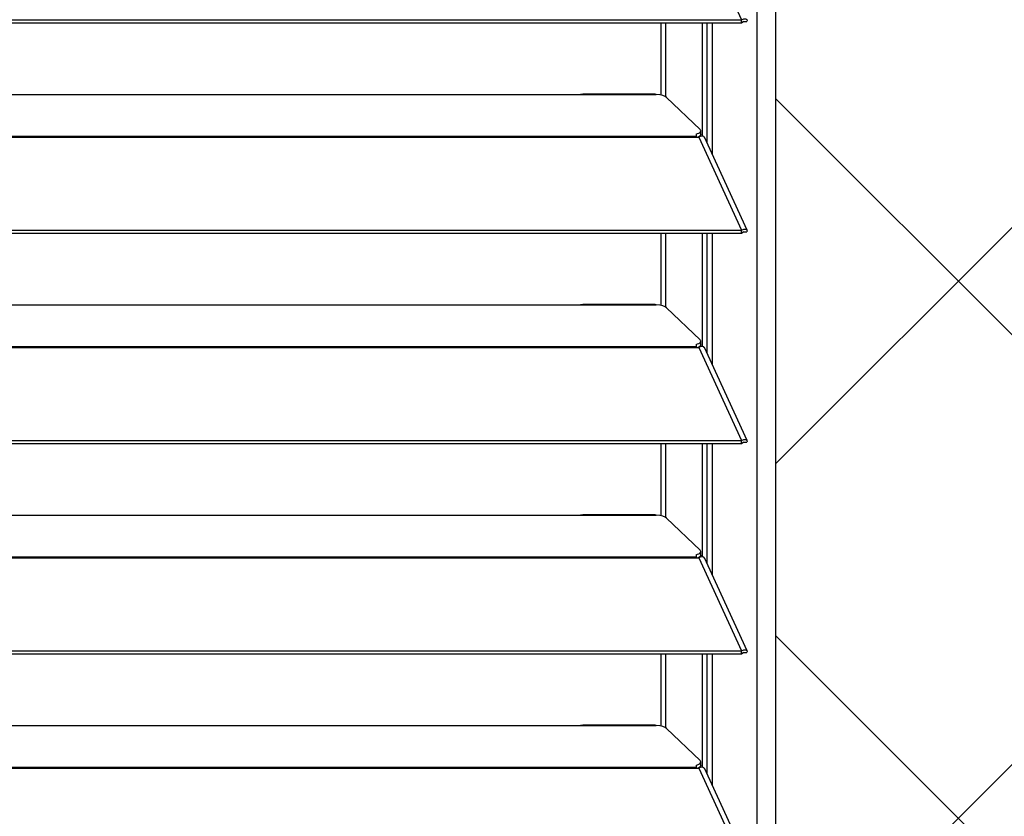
# Model space of a CAD drawing. Header units: millimetres. Extents: x 0 to 39025, y -31299 to 8400.
# Tile 43 of 256: x 7596 to 7801, y -24332 to -24166. Entities that reach past the tile are written whole.
import ezdxf

# ---------------------------------------------------------------- set-up
doc = ezdxf.new("R2010")
doc.units = ezdxf.units.MM
doc.layers.add('ODMIKI funkcionalni', color=253, linetype='Continuous')
doc.layers.add('ODMIKI varnostni', color=252, linetype='Continuous')

# ---------------------------------------------------------------- blocks, each defined once
blk = doc.blocks.new('*U53')
at = {"lineweight": 25}
for points in [[(1146.1, 17.59), (1146.1, 17.59), (1146.1, 1243.26), (1146.1, 1243.26)], [(1150, 17.59), (1150, 17.59), (1150, 1242.58), (1150, 1242.58)], [(1133.88, 1140.17), (1133.88, 1140.17), (1142.8, 1120.75), (1142.8, 1120.75)], [(7.21, 1120.74), (7.21, 1120.74), (1142.79, 1120.74), (1142.79, 1120.74)], [(7.21, 1120.09), (7.21, 1120.09), (1142.79, 1120.09), (1142.79, 1120.09)], [(1126.04, 1104.97), (1126.04, 1104.97), (1126.04, 1120.09), (1126.04, 1120.09)], [(1126.99, 1104.62), (1126.99, 1104.62), (1126.99, 1120.09), (1126.99, 1120.09)], [(1134.66, 1096.4), (1134.66, 1096.4), (1134.66, 1120.09), (1134.66, 1120.09)], [(1135.61, 1094.97), (1135.61, 1094.97), (1135.61, 1120.09), (1135.61, 1120.09)], [(1136.71, 1092.58), (1136.71, 1092.58), (1136.71, 1120.09), (1136.71, 1120.09)], [(1142.8, 1120.75), (1142.8, 1120.75), (1142.79, 1120.74), (1142.79, 1120.74)], [(1142.79, 1120.09), (1142.79, 1120.09), (1142.79, 1120.74), (1142.79, 1120.74)], [(1142.8, 1120.09), (1142.8, 1120.09), (1142.79, 1120.09), (1142.79, 1120.09)], [(1142.8, 1120.09), (1142.8, 1120.09), (1142.8, 1120.75), (1142.8, 1120.75)], [(1143.19, 1120.4), (1143.19, 1120.4), (1143.13, 1120.38), (1143.13, 1120.38)], [(1143.13, 1120.38), (1143.13, 1120.38), (1143.89, 1120.37), (1143.89, 1120.37)], [(840, 1105.13), (840, 1105.13), (1108, 1105.13), (1108, 1105.13)], [(1108, 1105.13), (1108, 1105.13), (1125, 1105.13), (1125, 1105.13)], [(1124.76, 1105.2), (1124.76, 1105.2), (1109.66, 1105.2), (1109.66, 1105.2)], [(1127.16, 1104.51), (1127.16, 1104.51), (1134.15, 1097.82), (1134.15, 1097.82)], [(1134.3, 1096.77), (1134.3, 1096.77), (1134.3, 1097.54), (1134.3, 1097.54)], [(16.21, 1096.42), (16.21, 1096.42), (1133.33, 1096.42), (1133.33, 1096.42)], [(16.21, 1096.2), (16.21, 1096.2), (1133.33, 1096.2), (1133.33, 1096.2)], [(1133.33, 1096.85), (1133.33, 1096.85), (1133.33, 1096.42), (1133.33, 1096.42)], [(1133.33, 1096.2), (1133.33, 1096.2), (1133.88, 1096.2), (1133.88, 1096.2)], [(1133.81, 1096.2), (1133.81, 1096.2), (1133.77, 1096.24), (1133.77, 1096.24)], [(1133.88, 1096.2), (1133.88, 1096.2), (1142.8, 1076.77), (1142.8, 1076.77)], [(1133.88, 1096.2), (1133.88, 1096.2), (1133.88, 1096.2), (1133.88, 1096.2)], [(1133.88, 1096.2), (1133.88, 1096.2), (1133.88, 1096.2), (1133.88, 1096.2)], [(1134.39, 1096.37), (1134.39, 1096.37), (1134.21, 1096.54), (1134.21, 1096.54)], [(1143.96, 1076.79), (1143.96, 1076.79), (1135.06, 1096.18), (1135.06, 1096.18)], [(7.21, 1076.77), (7.21, 1076.77), (1142.79, 1076.77), (1142.79, 1076.77)], [(1142.8, 1076.77), (1142.8, 1076.77), (1142.79, 1076.77), (1142.79, 1076.77)], [(1142.79, 1076.11), (1142.79, 1076.11), (1142.79, 1076.77), (1142.79, 1076.77)], [(1142.8, 1076.11), (1142.8, 1076.11), (1142.8, 1076.77), (1142.8, 1076.77)], [(7.21, 1076.11), (7.21, 1076.11), (1142.79, 1076.11), (1142.79, 1076.11)], [(1126.04, 1061), (1126.04, 1061), (1126.04, 1076.11), (1126.04, 1076.11)], [(1126.99, 1060.65), (1126.99, 1060.65), (1126.99, 1076.11), (1126.99, 1076.11)], [(1134.66, 1052.42), (1134.66, 1052.42), (1134.66, 1076.11), (1134.66, 1076.11)], [(1135.61, 1051), (1135.61, 1051), (1135.61, 1076.11), (1135.61, 1076.11)], [(1136.71, 1048.61), (1136.71, 1048.61), (1136.71, 1076.11), (1136.71, 1076.11)], [(1142.8, 1076.11), (1142.8, 1076.11), (1142.79, 1076.11), (1142.79, 1076.11)], [(1143.19, 1076.43), (1143.19, 1076.43), (1143.13, 1076.4), (1143.13, 1076.4)], [(1143.13, 1076.4), (1143.13, 1076.4), (1143.89, 1076.4), (1143.89, 1076.4)], [(840, 1061.15), (840, 1061.15), (1108, 1061.15), (1108, 1061.15)], [(1108, 1061.15), (1108, 1061.15), (1125, 1061.15), (1125, 1061.15)], [(1124.76, 1061.24), (1124.76, 1061.24), (1109.66, 1061.24), (1109.66, 1061.24)], [(1127.16, 1060.53), (1127.16, 1060.53), (1134.15, 1053.85), (1134.15, 1053.85)], [(16.21, 1052.44), (16.21, 1052.44), (1133.33, 1052.44), (1133.33, 1052.44)], [(16.21, 1052.22), (16.21, 1052.22), (1133.33, 1052.22), (1133.33, 1052.22)], [(1133.33, 1052.87), (1133.33, 1052.87), (1133.33, 1052.44), (1133.33, 1052.44)], [(1133.33, 1052.22), (1133.33, 1052.22), (1133.88, 1052.22), (1133.88, 1052.22)], [(1133.81, 1052.22), (1133.81, 1052.22), (1133.77, 1052.26), (1133.77, 1052.26)], [(1133.88, 1052.23), (1133.88, 1052.23), (1133.88, 1052.22), (1133.88, 1052.22)], [(1133.88, 1052.22), (1133.88, 1052.22), (1133.88, 1052.23), (1133.88, 1052.23)], [(1133.88, 1052.22), (1133.88, 1052.22), (1142.8, 1032.8), (1142.8, 1032.8)], [(1134.39, 1052.39), (1134.39, 1052.39), (1134.21, 1052.57), (1134.21, 1052.57)], [(1134.3, 1052.8), (1134.3, 1052.8), (1134.3, 1053.56), (1134.3, 1053.56)], [(1143.96, 1032.82), (1143.96, 1032.82), (1135.06, 1052.21), (1135.06, 1052.21)], [(7.21, 1032.8), (7.21, 1032.8), (1142.79, 1032.8), (1142.79, 1032.8)], [(7.21, 1032.14), (7.21, 1032.14), (1142.79, 1032.14), (1142.79, 1032.14)], [(1126.04, 1017.03), (1126.04, 1017.03), (1126.04, 1032.14), (1126.04, 1032.14)], [(1126.99, 1016.67), (1126.99, 1016.67), (1126.99, 1032.14), (1126.99, 1032.14)], [(1134.66, 1008.45), (1134.66, 1008.45), (1134.66, 1032.14), (1134.66, 1032.14)], [(1135.61, 1007.02), (1135.61, 1007.02), (1135.61, 1032.14), (1135.61, 1032.14)], [(1136.71, 1004.63), (1136.71, 1004.63), (1136.71, 1032.14), (1136.71, 1032.14)], [(1142.8, 1032.8), (1142.8, 1032.8), (1142.79, 1032.8), (1142.79, 1032.8)], [(1142.79, 1032.14), (1142.79, 1032.14), (1142.79, 1032.8), (1142.79, 1032.8)], [(1142.8, 1032.15), (1142.8, 1032.15), (1142.79, 1032.14), (1142.79, 1032.14)], [(1142.8, 1032.15), (1142.8, 1032.15), (1142.8, 1032.8), (1142.8, 1032.8)], [(1143.19, 1032.45), (1143.19, 1032.45), (1143.13, 1032.43), (1143.13, 1032.43)], [(1143.13, 1032.43), (1143.13, 1032.43), (1143.89, 1032.42), (1143.89, 1032.42)], [(840, 1017.18), (840, 1017.18), (1108, 1017.18), (1108, 1017.18)], [(1108, 1017.18), (1108, 1017.18), (1125, 1017.18), (1125, 1017.18)], [(1124.76, 1017.26), (1124.76, 1017.26), (1109.66, 1017.26), (1109.66, 1017.26)], [(1127.16, 1016.56), (1127.16, 1016.56), (1134.15, 1009.88), (1134.15, 1009.88)], [(1133.33, 1008.9), (1133.33, 1008.9), (1133.33, 1008.47), (1133.33, 1008.47)], [(1134.3, 1008.82), (1134.3, 1008.82), (1134.3, 1009.59), (1134.3, 1009.59)], [(16.21, 1008.47), (16.21, 1008.47), (1133.33, 1008.47), (1133.33, 1008.47)], [(16.21, 1008.25), (16.21, 1008.25), (1133.33, 1008.25), (1133.33, 1008.25)], [(1133.33, 1008.25), (1133.33, 1008.25), (1133.88, 1008.25), (1133.88, 1008.25)], [(1133.81, 1008.25), (1133.81, 1008.25), (1133.77, 1008.29), (1133.77, 1008.29)], [(1133.88, 1008.25), (1133.88, 1008.25), (1142.8, 988.82), (1142.8, 988.82)], [(1133.88, 1008.25), (1133.88, 1008.25), (1133.88, 1008.25), (1133.88, 1008.25)], [(1133.88, 1008.25), (1133.88, 1008.25), (1133.88, 1008.25), (1133.88, 1008.25)], [(1134.39, 1008.42), (1134.39, 1008.42), (1134.21, 1008.59), (1134.21, 1008.59)], [(1143.96, 988.84), (1143.96, 988.84), (1135.06, 1008.23), (1135.06, 1008.23)], [(7.21, 988.82), (7.21, 988.82), (1142.79, 988.82), (1142.79, 988.82)], [(1142.8, 988.82), (1142.8, 988.82), (1142.79, 988.82), (1142.79, 988.82)], [(1142.79, 988.16), (1142.79, 988.16), (1142.79, 988.82), (1142.79, 988.82)], [(1142.8, 988.17), (1142.8, 988.17), (1142.8, 988.82), (1142.8, 988.82)], [(1143.19, 988.48), (1143.19, 988.48), (1143.13, 988.45), (1143.13, 988.45)], [(1143.13, 988.45), (1143.13, 988.45), (1143.89, 988.45), (1143.89, 988.45)], [(7.21, 988.16), (7.21, 988.16), (1142.79, 988.16), (1142.79, 988.16)], [(1126.04, 973.05), (1126.04, 973.05), (1126.04, 988.16), (1126.04, 988.16)], [(1126.99, 972.7), (1126.99, 972.7), (1126.99, 988.16), (1126.99, 988.16)], [(1134.66, 964.48), (1134.66, 964.48), (1134.66, 988.16), (1134.66, 988.16)], [(1135.61, 963.04), (1135.61, 963.04), (1135.61, 988.16), (1135.61, 988.16)], [(1136.71, 960.65), (1136.71, 960.65), (1136.71, 988.16), (1136.71, 988.16)], [(1142.8, 988.17), (1142.8, 988.17), (1142.79, 988.16), (1142.79, 988.16)], [(840, 973.21), (840, 973.21), (1108, 973.21), (1108, 973.21)], [(1108, 973.21), (1108, 973.21), (1125, 973.21), (1125, 973.21)], [(1124.76, 973.28), (1124.76, 973.28), (1109.66, 973.28), (1109.66, 973.28)], [(1127.16, 972.59), (1127.16, 972.59), (1134.15, 965.9), (1134.15, 965.9)], [(1134.3, 964.85), (1134.3, 964.85), (1134.3, 965.61), (1134.3, 965.61)], [(16.21, 964.5), (16.21, 964.5), (1133.33, 964.5), (1133.33, 964.5)], [(16.21, 964.28), (16.21, 964.28), (1133.33, 964.28), (1133.33, 964.28)], [(1133.33, 964.93), (1133.33, 964.93), (1133.33, 964.5), (1133.33, 964.5)], [(1133.33, 964.28), (1133.33, 964.28), (1133.88, 964.28), (1133.88, 964.28)], [(1133.81, 964.28), (1133.81, 964.28), (1133.77, 964.32), (1133.77, 964.32)], [(1133.88, 964.28), (1133.88, 964.28), (1142.8, 944.85), (1142.8, 944.85)], [(1133.88, 964.28), (1133.88, 964.28), (1133.88, 964.28), (1133.88, 964.28)], [(1133.88, 964.28), (1133.88, 964.28), (1133.88, 964.28), (1133.88, 964.28)], [(1134.39, 964.45), (1134.39, 964.45), (1134.21, 964.62), (1134.21, 964.62)], [(1143.96, 944.87), (1143.96, 944.87), (1135.06, 964.26), (1135.06, 964.26)]]:
    blk.add_open_spline(points, degree=3, dxfattribs=at)
for points, knots in [([(1142.8, 1120.75), (1142.8, 1120.75), (1143.3, 1120.95), (1143.3, 1120.95), (1143.3, 1120.95), (1143.71, 1120.95), (1143.71, 1120.95), (1143.71, 1120.95), (1143.95, 1120.79), (1143.95, 1120.79), (1143.95, 1120.79), (1143.97, 1120.52), (1143.97, 1120.52), (1143.97, 1120.52), (1143.89, 1120.37), (1143.89, 1120.37)], [0, 0, 0, 0, 1, 1, 1, 2, 2, 2, 3, 3, 3, 4, 4, 4, 5, 5, 5, 5]), ([(1142.8, 1120.09), (1142.8, 1120.09), (1143.06, 1120.34), (1143.06, 1120.34), (1143.06, 1120.34), (1143.22, 1120.43), (1143.22, 1120.43), (1143.22, 1120.43), (1143.21, 1120.42), (1143.21, 1120.42)], [0, 0, 0, 0, 1, 1, 1, 2, 2, 2, 3, 3, 3, 3]), ([(1108, 1105.13), (1108, 1105.13), (1109.12, 1105.18), (1109.12, 1105.18), (1109.12, 1105.18), (1109.66, 1105.18), (1109.66, 1105.18)], [0, 0, 0, 0, 1, 1, 1, 2, 2, 2, 2]), ([(1124.76, 1105.18), (1124.76, 1105.18), (1124.88, 1105.18), (1124.88, 1105.18), (1124.88, 1105.18), (1124.96, 1105.15), (1124.96, 1105.15), (1124.96, 1105.15), (1125, 1105.13), (1125, 1105.13)], [0, 0, 0, 0, 1, 1, 1, 2, 2, 2, 3, 3, 3, 3]), ([(1127.16, 1104.51), (1127.16, 1104.51), (1126.84, 1104.72), (1126.84, 1104.72), (1126.84, 1104.72), (1126.34, 1104.91), (1126.34, 1104.91), (1126.34, 1104.91), (1125.71, 1105.04), (1125.71, 1105.04), (1125.71, 1105.04), (1125, 1105.13), (1125, 1105.13)], [0, 0, 0, 0, 1, 1, 1, 2, 2, 2, 3, 3, 3, 4, 4, 4, 4]), ([(1133.33, 1096.85), (1133.33, 1096.85), (1133.62, 1096.95), (1133.62, 1096.95), (1133.62, 1096.95), (1133.87, 1097.06), (1133.87, 1097.06), (1133.87, 1097.06), (1134.07, 1097.18), (1134.07, 1097.18), (1134.07, 1097.18), (1134.2, 1097.3), (1134.2, 1097.3), (1134.2, 1097.3), (1134.28, 1097.43), (1134.28, 1097.43), (1134.28, 1097.43), (1134.3, 1097.56), (1134.3, 1097.56), (1134.3, 1097.56), (1134.26, 1097.69), (1134.26, 1097.69), (1134.26, 1097.69), (1134.15, 1097.82), (1134.15, 1097.82)], [0, 0, 0, 0, 1, 1, 1, 2, 2, 2, 3, 3, 3, 4, 4, 4, 5, 5, 5, 6, 6, 6, 7, 7, 7, 8, 8, 8, 8]), ([(1133.33, 1096.42), (1133.33, 1096.42), (1133.33, 1096.4), (1133.33, 1096.4), (1133.33, 1096.4), (1133.33, 1096.37), (1133.33, 1096.37), (1133.33, 1096.37), (1133.33, 1096.35), (1133.33, 1096.35), (1133.33, 1096.35), (1133.33, 1096.32), (1133.33, 1096.32), (1133.33, 1096.32), (1133.33, 1096.3), (1133.33, 1096.3), (1133.33, 1096.3), (1133.33, 1096.26), (1133.33, 1096.26), (1133.33, 1096.26), (1133.33, 1096.23), (1133.33, 1096.23), (1133.33, 1096.23), (1133.33, 1096.2), (1133.33, 1096.2)], [0, 0, 0, 0, 1, 1, 1, 2, 2, 2, 3, 3, 3, 4, 4, 4, 5, 5, 5, 6, 6, 6, 7, 7, 7, 8, 8, 8, 8]), ([(1134.3, 1096.77), (1134.3, 1096.77), (1134.28, 1096.67), (1134.28, 1096.67), (1134.28, 1096.67), (1134.2, 1096.54), (1134.2, 1096.54), (1134.2, 1096.54), (1134.07, 1096.41), (1134.07, 1096.41), (1134.07, 1096.41), (1133.87, 1096.29), (1133.87, 1096.29), (1133.87, 1096.29), (1133.67, 1096.2), (1133.67, 1096.2)], [0, 0, 0, 0, 1, 1, 1, 2, 2, 2, 3, 3, 3, 4, 4, 4, 5, 5, 5, 5]), ([(1135.03, 1096.17), (1135.03, 1096.17), (1134.95, 1096.31), (1134.95, 1096.31), (1134.95, 1096.31), (1134.62, 1096.41), (1134.62, 1096.41), (1134.62, 1096.41), (1134.16, 1096.33), (1134.16, 1096.33), (1134.16, 1096.33), (1133.88, 1096.2), (1133.88, 1096.2)], [0, 0, 0, 0, 1, 1, 1, 2, 2, 2, 3, 3, 3, 4, 4, 4, 4]), ([(1142.8, 1076.77), (1142.8, 1076.77), (1143.3, 1076.97), (1143.3, 1076.97), (1143.3, 1076.97), (1143.71, 1076.98), (1143.71, 1076.98), (1143.71, 1076.98), (1143.95, 1076.82), (1143.95, 1076.82), (1143.95, 1076.82), (1143.97, 1076.55), (1143.97, 1076.55), (1143.97, 1076.55), (1143.89, 1076.4), (1143.89, 1076.4)], [0, 0, 0, 0, 1, 1, 1, 2, 2, 2, 3, 3, 3, 4, 4, 4, 5, 5, 5, 5]), ([(1142.8, 1076.11), (1142.8, 1076.11), (1143.06, 1076.37), (1143.06, 1076.37), (1143.06, 1076.37), (1143.22, 1076.45), (1143.22, 1076.45), (1143.22, 1076.45), (1143.21, 1076.45), (1143.21, 1076.45)], [0, 0, 0, 0, 1, 1, 1, 2, 2, 2, 3, 3, 3, 3]), ([(1108, 1061.15), (1108, 1061.15), (1109.12, 1061.21), (1109.12, 1061.21), (1109.12, 1061.21), (1109.66, 1061.21), (1109.66, 1061.21)], [0, 0, 0, 0, 1, 1, 1, 2, 2, 2, 2]), ([(1124.76, 1061.21), (1124.76, 1061.21), (1124.88, 1061.21), (1124.88, 1061.21), (1124.88, 1061.21), (1124.96, 1061.18), (1124.96, 1061.18), (1124.96, 1061.18), (1125, 1061.15), (1125, 1061.15)], [0, 0, 0, 0, 1, 1, 1, 2, 2, 2, 3, 3, 3, 3]), ([(1127.16, 1060.53), (1127.16, 1060.53), (1126.84, 1060.75), (1126.84, 1060.75), (1126.84, 1060.75), (1126.34, 1060.93), (1126.34, 1060.93), (1126.34, 1060.93), (1125.71, 1061.07), (1125.71, 1061.07), (1125.71, 1061.07), (1125, 1061.15), (1125, 1061.15)], [0, 0, 0, 0, 1, 1, 1, 2, 2, 2, 3, 3, 3, 4, 4, 4, 4]), ([(1133.33, 1052.87), (1133.33, 1052.87), (1133.62, 1052.97), (1133.62, 1052.97), (1133.62, 1052.97), (1133.87, 1053.08), (1133.87, 1053.08), (1133.87, 1053.08), (1134.07, 1053.2), (1134.07, 1053.2), (1134.07, 1053.2), (1134.2, 1053.33), (1134.2, 1053.33), (1134.2, 1053.33), (1134.28, 1053.46), (1134.28, 1053.46), (1134.28, 1053.46), (1134.3, 1053.59), (1134.3, 1053.59), (1134.3, 1053.59), (1134.26, 1053.72), (1134.26, 1053.72), (1134.26, 1053.72), (1134.15, 1053.85), (1134.15, 1053.85)], [0, 0, 0, 0, 1, 1, 1, 2, 2, 2, 3, 3, 3, 4, 4, 4, 5, 5, 5, 6, 6, 6, 7, 7, 7, 8, 8, 8, 8]), ([(1133.33, 1052.44), (1133.33, 1052.44), (1133.33, 1052.42), (1133.33, 1052.42), (1133.33, 1052.42), (1133.33, 1052.4), (1133.33, 1052.4), (1133.33, 1052.4), (1133.33, 1052.38), (1133.33, 1052.38), (1133.33, 1052.38), (1133.33, 1052.35), (1133.33, 1052.35), (1133.33, 1052.35), (1133.33, 1052.32), (1133.33, 1052.32), (1133.33, 1052.32), (1133.33, 1052.29), (1133.33, 1052.29), (1133.33, 1052.29), (1133.33, 1052.26), (1133.33, 1052.26), (1133.33, 1052.26), (1133.33, 1052.22), (1133.33, 1052.22)], [0, 0, 0, 0, 1, 1, 1, 2, 2, 2, 3, 3, 3, 4, 4, 4, 5, 5, 5, 6, 6, 6, 7, 7, 7, 8, 8, 8, 8]), ([(1134.3, 1052.8), (1134.3, 1052.8), (1134.28, 1052.69), (1134.28, 1052.69), (1134.28, 1052.69), (1134.2, 1052.56), (1134.2, 1052.56), (1134.2, 1052.56), (1134.07, 1052.43), (1134.07, 1052.43), (1134.07, 1052.43), (1133.87, 1052.31), (1133.87, 1052.31), (1133.87, 1052.31), (1133.67, 1052.22), (1133.67, 1052.22)], [0, 0, 0, 0, 1, 1, 1, 2, 2, 2, 3, 3, 3, 4, 4, 4, 5, 5, 5, 5]), ([(1135.03, 1052.19), (1135.03, 1052.19), (1134.95, 1052.34), (1134.95, 1052.34), (1134.95, 1052.34), (1134.62, 1052.43), (1134.62, 1052.43), (1134.62, 1052.43), (1134.16, 1052.36), (1134.16, 1052.36), (1134.16, 1052.36), (1133.88, 1052.23), (1133.88, 1052.23)], [0, 0, 0, 0, 1, 1, 1, 2, 2, 2, 3, 3, 3, 4, 4, 4, 4]), ([(1142.8, 1032.8), (1142.8, 1032.8), (1143.3, 1033), (1143.3, 1033), (1143.3, 1033), (1143.71, 1033), (1143.71, 1033), (1143.71, 1033), (1143.95, 1032.85), (1143.95, 1032.85), (1143.95, 1032.85), (1143.97, 1032.57), (1143.97, 1032.57), (1143.97, 1032.57), (1143.89, 1032.42), (1143.89, 1032.42)], [0, 0, 0, 0, 1, 1, 1, 2, 2, 2, 3, 3, 3, 4, 4, 4, 5, 5, 5, 5]), ([(1142.8, 1032.15), (1142.8, 1032.15), (1143.06, 1032.39), (1143.06, 1032.39), (1143.06, 1032.39), (1143.22, 1032.48), (1143.22, 1032.48), (1143.22, 1032.48), (1143.21, 1032.47), (1143.21, 1032.47)], [0, 0, 0, 0, 1, 1, 1, 2, 2, 2, 3, 3, 3, 3]), ([(1108, 1017.18), (1108, 1017.18), (1109.12, 1017.23), (1109.12, 1017.23), (1109.12, 1017.23), (1109.66, 1017.23), (1109.66, 1017.23)], [0, 0, 0, 0, 1, 1, 1, 2, 2, 2, 2]), ([(1124.76, 1017.23), (1124.76, 1017.23), (1124.88, 1017.24), (1124.88, 1017.24), (1124.88, 1017.24), (1124.96, 1017.2), (1124.96, 1017.2), (1124.96, 1017.2), (1125, 1017.18), (1125, 1017.18)], [0, 0, 0, 0, 1, 1, 1, 2, 2, 2, 3, 3, 3, 3]), ([(1127.16, 1016.56), (1127.16, 1016.56), (1126.84, 1016.78), (1126.84, 1016.78), (1126.84, 1016.78), (1126.34, 1016.96), (1126.34, 1016.96), (1126.34, 1016.96), (1125.71, 1017.1), (1125.71, 1017.1), (1125.71, 1017.1), (1125, 1017.18), (1125, 1017.18)], [0, 0, 0, 0, 1, 1, 1, 2, 2, 2, 3, 3, 3, 4, 4, 4, 4]), ([(1133.33, 1008.9), (1133.33, 1008.9), (1133.62, 1009), (1133.62, 1009), (1133.62, 1009), (1133.87, 1009.1), (1133.87, 1009.1), (1133.87, 1009.1), (1134.07, 1009.23), (1134.07, 1009.23), (1134.07, 1009.23), (1134.2, 1009.35), (1134.2, 1009.35), (1134.2, 1009.35), (1134.28, 1009.48), (1134.28, 1009.48), (1134.28, 1009.48), (1134.3, 1009.62), (1134.3, 1009.62), (1134.3, 1009.62), (1134.26, 1009.75), (1134.26, 1009.75), (1134.26, 1009.75), (1134.15, 1009.88), (1134.15, 1009.88)], [0, 0, 0, 0, 1, 1, 1, 2, 2, 2, 3, 3, 3, 4, 4, 4, 5, 5, 5, 6, 6, 6, 7, 7, 7, 8, 8, 8, 8]), ([(1134.3, 1008.82), (1134.3, 1008.82), (1134.28, 1008.71), (1134.28, 1008.71), (1134.28, 1008.71), (1134.2, 1008.59), (1134.2, 1008.59), (1134.2, 1008.59), (1134.07, 1008.46), (1134.07, 1008.46), (1134.07, 1008.46), (1133.87, 1008.35), (1133.87, 1008.35), (1133.87, 1008.35), (1133.67, 1008.25), (1133.67, 1008.25)], [0, 0, 0, 0, 1, 1, 1, 2, 2, 2, 3, 3, 3, 4, 4, 4, 5, 5, 5, 5]), ([(1133.33, 1008.47), (1133.33, 1008.47), (1133.33, 1008.45), (1133.33, 1008.45), (1133.33, 1008.45), (1133.33, 1008.42), (1133.33, 1008.42), (1133.33, 1008.42), (1133.33, 1008.4), (1133.33, 1008.4), (1133.33, 1008.4), (1133.33, 1008.37), (1133.33, 1008.37), (1133.33, 1008.37), (1133.33, 1008.35), (1133.33, 1008.35), (1133.33, 1008.35), (1133.33, 1008.32), (1133.33, 1008.32), (1133.33, 1008.32), (1133.33, 1008.28), (1133.33, 1008.28), (1133.33, 1008.28), (1133.33, 1008.25), (1133.33, 1008.25)], [0, 0, 0, 0, 1, 1, 1, 2, 2, 2, 3, 3, 3, 4, 4, 4, 5, 5, 5, 6, 6, 6, 7, 7, 7, 8, 8, 8, 8]), ([(1135.03, 1008.22), (1135.03, 1008.22), (1134.95, 1008.37), (1134.95, 1008.37), (1134.95, 1008.37), (1134.62, 1008.47), (1134.62, 1008.47), (1134.62, 1008.47), (1134.16, 1008.38), (1134.16, 1008.38), (1134.16, 1008.38), (1133.88, 1008.25), (1133.88, 1008.25)], [0, 0, 0, 0, 1, 1, 1, 2, 2, 2, 3, 3, 3, 4, 4, 4, 4]), ([(1142.8, 988.82), (1142.8, 988.82), (1143.3, 989.03), (1143.3, 989.03), (1143.3, 989.03), (1143.71, 989.04), (1143.71, 989.04), (1143.71, 989.04), (1143.95, 988.87), (1143.95, 988.87), (1143.95, 988.87), (1143.97, 988.6), (1143.97, 988.6), (1143.97, 988.6), (1143.89, 988.45), (1143.89, 988.45)], [0, 0, 0, 0, 1, 1, 1, 2, 2, 2, 3, 3, 3, 4, 4, 4, 5, 5, 5, 5]), ([(1142.8, 988.17), (1142.8, 988.17), (1143.06, 988.43), (1143.06, 988.43), (1143.06, 988.43), (1143.22, 988.51), (1143.22, 988.51), (1143.22, 988.51), (1143.21, 988.5), (1143.21, 988.5)], [0, 0, 0, 0, 1, 1, 1, 2, 2, 2, 3, 3, 3, 3]), ([(1108, 973.21), (1108, 973.21), (1109.12, 973.26), (1109.12, 973.26), (1109.12, 973.26), (1109.66, 973.26), (1109.66, 973.26)], [0, 0, 0, 0, 1, 1, 1, 2, 2, 2, 2]), ([(1124.76, 973.26), (1124.76, 973.26), (1124.88, 973.26), (1124.88, 973.26), (1124.88, 973.26), (1124.96, 973.23), (1124.96, 973.23), (1124.96, 973.23), (1125, 973.21), (1125, 973.21)], [0, 0, 0, 0, 1, 1, 1, 2, 2, 2, 3, 3, 3, 3]), ([(1127.16, 972.59), (1127.16, 972.59), (1126.84, 972.8), (1126.84, 972.8), (1126.84, 972.8), (1126.34, 972.99), (1126.34, 972.99), (1126.34, 972.99), (1125.71, 973.12), (1125.71, 973.12), (1125.71, 973.12), (1125, 973.21), (1125, 973.21)], [0, 0, 0, 0, 1, 1, 1, 2, 2, 2, 3, 3, 3, 4, 4, 4, 4]), ([(1133.33, 964.93), (1133.33, 964.93), (1133.62, 965.02), (1133.62, 965.02), (1133.62, 965.02), (1133.87, 965.14), (1133.87, 965.14), (1133.87, 965.14), (1134.07, 965.25), (1134.07, 965.25), (1134.07, 965.25), (1134.2, 965.38), (1134.2, 965.38), (1134.2, 965.38), (1134.28, 965.51), (1134.28, 965.51), (1134.28, 965.51), (1134.3, 965.64), (1134.3, 965.64), (1134.3, 965.64), (1134.26, 965.77), (1134.26, 965.77), (1134.26, 965.77), (1134.15, 965.9), (1134.15, 965.9)], [0, 0, 0, 0, 1, 1, 1, 2, 2, 2, 3, 3, 3, 4, 4, 4, 5, 5, 5, 6, 6, 6, 7, 7, 7, 8, 8, 8, 8]), ([(1133.33, 964.5), (1133.33, 964.5), (1133.33, 964.48), (1133.33, 964.48), (1133.33, 964.48), (1133.33, 964.46), (1133.33, 964.46), (1133.33, 964.46), (1133.33, 964.43), (1133.33, 964.43), (1133.33, 964.43), (1133.33, 964.4), (1133.33, 964.4), (1133.33, 964.4), (1133.33, 964.37), (1133.33, 964.37), (1133.33, 964.37), (1133.33, 964.34), (1133.33, 964.34), (1133.33, 964.34), (1133.33, 964.31), (1133.33, 964.31), (1133.33, 964.31), (1133.33, 964.28), (1133.33, 964.28)], [0, 0, 0, 0, 1, 1, 1, 2, 2, 2, 3, 3, 3, 4, 4, 4, 5, 5, 5, 6, 6, 6, 7, 7, 7, 8, 8, 8, 8]), ([(1134.3, 964.85), (1134.3, 964.85), (1134.28, 964.75), (1134.28, 964.75), (1134.28, 964.75), (1134.2, 964.61), (1134.2, 964.61), (1134.2, 964.61), (1134.07, 964.48), (1134.07, 964.48), (1134.07, 964.48), (1133.87, 964.37), (1133.87, 964.37), (1133.87, 964.37), (1133.67, 964.28), (1133.67, 964.28)], [0, 0, 0, 0, 1, 1, 1, 2, 2, 2, 3, 3, 3, 4, 4, 4, 5, 5, 5, 5]), ([(1135.03, 964.25), (1135.03, 964.25), (1134.95, 964.39), (1134.95, 964.39), (1134.95, 964.39), (1134.62, 964.49), (1134.62, 964.49), (1134.62, 964.49), (1134.16, 964.41), (1134.16, 964.41), (1134.16, 964.41), (1133.88, 964.28), (1133.88, 964.28)], [0, 0, 0, 0, 1, 1, 1, 2, 2, 2, 3, 3, 3, 4, 4, 4, 4])]:
    blk.add_open_spline(points, degree=3, knots=knots, dxfattribs=at)

msp = doc.modelspace()

# ---------------------------------------------------------------- hatches: boundary and pattern name
at = {"layer": 'ODMIKI funkcionalni'}
h = msp.add_hatch(dxfattribs=at)
h.set_pattern_fill('ANSI31', color=256, scale=25)
h.set_pattern_definition([(45, (0, -34369.42), (-56.1266, 56.1266), [])])
h.paths.add_polyline_path([(7753.64, -25286.44), (7753.64, -24030.86), (6603.64, -24030.86), (6603.64, -25286.44), (6003.64, -25286.44), (6003.64, -23530.86), (8053.64, -23530.86), (8053.64, -25286.44)])
at = {"layer": 'ODMIKI varnostni'}
h = msp.add_hatch(dxfattribs=at)
h.set_pattern_fill('ANSI31', color=256, scale=25, angle=90)
h.set_pattern_definition([(135, (0, -3070.55), (-56.1266, -56.1266), [])])
h.paths.add_polyline_path([(8053.62, -25286.44), (7753.64, -25286.44), (7753.64, -24030.86), (8053.62, -24030.86)])

# ---------------------------------------------------------------- linework, layer by layer
at = {"layer": 'ODMIKI funkcionalni'}
msp.add_lwpolyline([(7753.64, -25286.44), (7753.64, -24030.86), (6603.64, -24030.86), (6603.64, -25286.44), (6003.64, -25286.44), (6003.64, -23530.86), (8053.64, -23530.86), (8053.64, -25286.44)], close=True, dxfattribs=at)
at = {"layer": 'ODMIKI varnostni'}
msp.add_lwpolyline([(8053.62, -25286.44), (7753.64, -25286.44), (7753.64, -24030.86), (8053.62, -24030.86)], close=True, dxfattribs=at)

# ---------------------------------------------------------------- block references
at = {"color": 1}
msp.add_blockref('*U53', (6603.64, -25286.44), dxfattribs=at)

doc.saveas('drawing.dxf')
